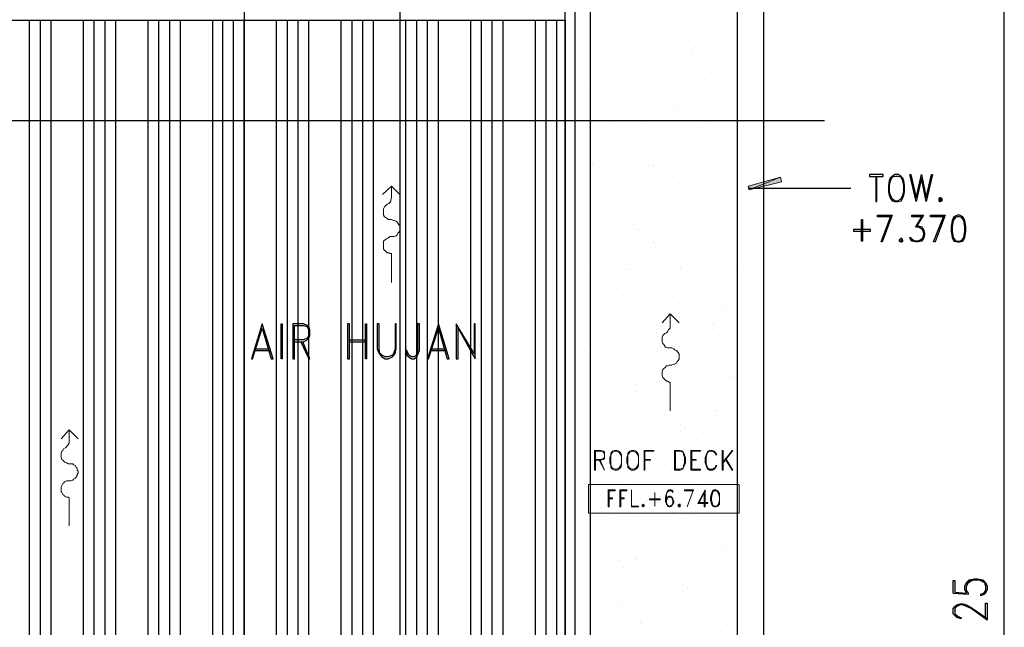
# Model space of a CAD drawing. Header units: millimetres. Extents: x 0 to 420, y 0 to 297.
# Tile 91 of 95: x 295 to 342, y 174 to 202. Entities that reach past the tile are written whole.
import ezdxf

# ---------------------------------------------------------------- set-up
doc = ezdxf.new("R2010")
doc.units = ezdxf.units.MM
doc.layers.add('FILL_000000', color=7, linetype='Continuous')
doc.layers.add('LINE_000000', color=7, linetype='Continuous')

msp = doc.modelspace()

# ---------------------------------------------------------------- hatches: boundary and pattern name
at = {"layer": 'FILL_000000'}
h = msp.add_hatch(color=7, dxfattribs=at)
h.dxf.hatch_style = 1
h.paths.add_polyline_path([(329.565, 194.395), (329.607, 194.225), (331.089, 194.818), (329.565, 194.395)])
h = msp.add_hatch(color=7, dxfattribs=at)
h.dxf.hatch_style = 1
h.paths.add_polyline_path([(329.607, 194.225), (331.089, 194.818), (331.131, 194.606), (329.607, 194.225)])

# ---------------------------------------------------------------- linework, layer by layer
at = {"layer": 'LINE_000000', "lineweight": 25}
for p, q in [((330.285, 238.802), (330.285, 85.937)), ((305.816, 231.606), (305.816, 85.937)), ((313.14, 231.606), (313.14, 85.937)), ((321.395, 231.606), (321.395, 85.937)), ((341.63, 142.155), (341.63, 205.444)), ((295.698, 134.366), (295.698, 202.226)), ((296.206, 134.366), (296.206, 202.226)), ((296.714, 134.366), (296.714, 202.226)), ((298.238, 134.366), (298.238, 202.226)), ((298.746, 134.366), (298.746, 202.226)), ((299.254, 134.366), (299.254, 202.226)), ((299.762, 134.366), (299.762, 202.226)), ((301.286, 134.366), (301.286, 202.226)), ((301.794, 134.366), (301.794, 202.226)), ((302.302, 134.366), (302.302, 202.226)), ((302.81, 134.366), (302.81, 202.226)), ((304.334, 134.366), (304.334, 202.226)), ((304.8, 134.366), (304.8, 202.226)), ((305.308, 134.366), (305.308, 202.226)), ((305.816, 134.366), (305.816, 202.226)), ((307.34, 134.366), (307.34, 202.226)), ((307.848, 134.366), (307.848, 202.226)), ((308.356, 134.366), (308.356, 202.226)), ((308.864, 134.366), (308.864, 202.226)), ((310.388, 134.366), (310.388, 202.226)), ((310.896, 134.366), (310.896, 202.226)), ((311.404, 134.366), (311.404, 202.226)), ((311.912, 134.366), (311.912, 202.226)), ((313.436, 134.366), (313.436, 202.226)), ((313.944, 134.366), (313.944, 202.226)), ((314.452, 134.366), (314.452, 202.226)), ((314.96, 134.366), (314.96, 202.226)), ((316.484, 134.366), (316.484, 202.226)), ((316.992, 134.366), (316.992, 202.226)), ((317.5, 134.366), (317.5, 202.226)), ((318.008, 134.366), (318.008, 202.226)), ((319.532, 134.366), (319.532, 202.226)), ((320.04, 134.366), (320.04, 202.226)), ((320.548, 134.366), (320.548, 202.226)), ((324.951, 201.888), (324.951, 201.888)), ((326.051, 201.845), (326.051, 201.845)), ((328.126, 201.888), (328.126, 201.888)), ((322.241, 201.591), (322.241, 201.591)), ((325.374, 201.634), (325.374, 201.634)), ((327.406, 201.38), (327.406, 201.38)), ((328.549, 201.634), (328.549, 201.634)), ((323.003, 200.956), (323.003, 200.956)), ((324.697, 201.253), (324.697, 201.253)), ((327.067, 200.914), (327.067, 200.914)), ((328.21, 200.999), (328.21, 200.999)), ((328.761, 201.083), (328.761, 201.083)), ((323.765, 200.618), (323.765, 200.618)), ((324.104, 200.448), (324.104, 200.448)), ((325.501, 200.66), (325.501, 200.66)), ((326.009, 200.702), (326.009, 200.702)), ((326.856, 200.829), (326.856, 200.829)), ((326.94, 200.618), (326.94, 200.618)), ((327.237, 200.745), (327.237, 200.745)), ((322.749, 200.279), (322.749, 200.279)), ((323.3, 200.364), (323.3, 200.364)), ((323.469, 200.321), (323.469, 200.321)), ((324.019, 200.025), (324.019, 200.025)), ((326.094, 200.364), (326.094, 200.364)), ((328.718, 200.364), (328.718, 200.364)), ((324.189, 199.856), (324.189, 199.856)), ((328.126, 199.94), (328.126, 199.94)), ((322.157, 199.348), (322.157, 199.348)), ((322.622, 199.348), (322.622, 199.348)), ((323.046, 199.051), (323.046, 199.051)), ((324.739, 199.305), (324.739, 199.305)), ((325.078, 199.051), (325.078, 199.051)), ((325.797, 199.348), (325.797, 199.348)), ((326.221, 199.094), (326.221, 199.094)), ((327.491, 199.432), (327.491, 199.432)), ((328.93, 199.348), (328.93, 199.348)), ((323.511, 198.374), (323.511, 198.374)), ((326.094, 198.12), (326.094, 198.12)), ((326.178, 198.416), (326.178, 198.416)), ((326.432, 198.162), (326.432, 198.162)), ((326.94, 198.205), (326.94, 198.205)), ((327.787, 198.332), (327.787, 198.332)), ((328.761, 198.416), (328.761, 198.416)), ((323.681, 197.781), (323.681, 197.781)), ((324.231, 197.866), (324.231, 197.866)), ((324.57, 198.078), (324.57, 198.078)), ((325.035, 197.951), (325.035, 197.951)), ((326.263, 197.951), (326.263, 197.951)), ((327.745, 198.078), (327.745, 198.078)), ((333.163, 197.485), (253.196, 197.485)), ((322.199, 197.358), (322.199, 197.358)), ((322.326, 197.612), (322.326, 197.612)), ((323.046, 197.231), (323.046, 197.231)), ((324.824, 197.358), (324.824, 197.358)), ((327.533, 197.443), (327.533, 197.443)), ((323.215, 197.062), (323.215, 197.062)), ((323.427, 196.808), (323.427, 196.808)), ((326.602, 196.808), (326.602, 196.808)), ((327.152, 197.146), (327.152, 197.146)), ((323.596, 196.427), (323.596, 196.427)), ((323.85, 196.511), (323.85, 196.511)), ((326.221, 196.469), (326.221, 196.469)), ((327.025, 196.554), (327.025, 196.554)), ((328.845, 196.427), (328.845, 196.427)), ((324.104, 196.257), (324.104, 196.257)), ((328.168, 196.215), (328.168, 196.215)), ((328.337, 196.046), (328.337, 196.046)), ((328.718, 195.834), (328.718, 195.834)), ((322.241, 195.538), (322.241, 195.538)), ((322.284, 195.411), (322.284, 195.411)), ((324.866, 195.411), (324.866, 195.411)), ((325.162, 195.368), (325.162, 195.368)), ((325.416, 195.538), (325.416, 195.538)), ((325.967, 195.453), (325.967, 195.453)), ((327.364, 195.622), (327.364, 195.622)), ((327.618, 195.495), (327.618, 195.495)), ((327.872, 195.707), (327.872, 195.707)), ((328.549, 195.538), (328.549, 195.538)), ((322.411, 194.987), (322.411, 194.987)), ((323.257, 195.114), (323.257, 195.114)), ((324.612, 195.284), (324.612, 195.284)), ((325.12, 195.326), (325.12, 195.326)), ((325.289, 195.157), (325.289, 195.157)), ((323.638, 194.479), (323.638, 194.479)), ((326.305, 194.522), (326.305, 194.522)), ((328.888, 194.479), (328.888, 194.479)), ((322.241, 194.268), (322.241, 194.268)), ((324.273, 194.268), (324.273, 194.268)), ((324.697, 193.971), (324.697, 193.971)), ((326.178, 194.352), (326.178, 194.352)), ((327.406, 194.268), (327.406, 194.268)), ((327.829, 194.014), (327.829, 194.014)), ((329.565, 194.31), (331.809, 194.31)), ((329.988, 194.31), (334.391, 194.31)), ((327.66, 193.548), (327.66, 193.548)), ((322.326, 193.463), (322.326, 193.463)), ((323.13, 193.463), (323.13, 193.463)), ((324.951, 193.463), (324.951, 193.463)), ((327.194, 193.421), (327.194, 193.421)), ((327.364, 193.252), (327.364, 193.252)), ((328.295, 193.125), (328.295, 193.125)), ((328.803, 193.209), (328.803, 193.209)), ((337.778, 193.04), (337.439, 192.49)), ((323.046, 192.998), (323.046, 192.998)), ((324.189, 192.617), (324.189, 192.617)), ((325.543, 192.786), (325.543, 192.786)), ((326.094, 192.828), (326.094, 192.828)), ((326.221, 192.998), (326.221, 192.998)), ((326.898, 192.955), (326.898, 192.955)), ((322.834, 192.405), (322.834, 192.405)), ((323.342, 192.49), (323.342, 192.49)), ((323.723, 192.532), (323.723, 192.532)), ((324.146, 192.532), (324.146, 192.532)), ((324.316, 192.363), (324.316, 192.363)), ((326.348, 192.532), (326.348, 192.532)), ((328.253, 192.447), (328.253, 192.447)), ((328.972, 192.532), (328.972, 192.532)), ((325.078, 191.728), (325.078, 191.728)), ((328.253, 191.728), (328.253, 191.728)), ((337.397, 191.812), (337.227, 191.939)), ((312.759, 191.22), (312.759, 191.22)), ((322.326, 191.431), (322.326, 191.431)), ((322.411, 191.516), (322.411, 191.516)), ((324.993, 191.516), (324.993, 191.516)), ((325.205, 191.558), (325.205, 191.558)), ((325.501, 191.431), (325.501, 191.431)), ((327.745, 191.601), (327.745, 191.601)), ((328.676, 191.474), (328.676, 191.474)), ((322.157, 190.669), (322.157, 190.669)), ((323.765, 190.542), (323.765, 190.542)), ((323.892, 190.458), (323.892, 190.458)), ((326.221, 190.627), (326.221, 190.627)), ((326.39, 190.458), (326.39, 190.458)), ((326.432, 190.585), (326.432, 190.585)), ((326.475, 190.288), (326.475, 190.288)), ((327.025, 190.458), (327.025, 190.458)), ((327.025, 190.331), (327.025, 190.331)), ((327.829, 190.458), (327.829, 190.458)), ((329.015, 190.585), (329.015, 190.585)), ((323.765, 189.907), (323.765, 189.907)), ((324.273, 189.992), (324.273, 189.992)), ((325.12, 190.077), (325.12, 190.077)), ((322.368, 189.738), (322.368, 189.738)), ((322.453, 189.569), (322.453, 189.569)), ((323.173, 189.738), (323.173, 189.738)), ((323.342, 189.569), (323.342, 189.569)), ((325.078, 189.526), (325.078, 189.526)), ((327.279, 189.653), (327.279, 189.653)), ((327.787, 189.653), (327.787, 189.653)), ((322.749, 189.188), (322.749, 189.188)), ((323.173, 188.891), (323.173, 188.891)), ((325.882, 189.188), (325.882, 189.188)), ((326.305, 188.891), (326.305, 188.891)), ((329.057, 189.188), (329.057, 189.188)), ((323.85, 188.595), (323.85, 188.595)), ((324.231, 188.764), (324.231, 188.764)), ((326.475, 188.637), (326.475, 188.637)), ((328.295, 188.722), (328.295, 188.722)), ((328.464, 188.553), (328.464, 188.553)), ((324.697, 187.918), (324.697, 187.918)), ((327.872, 187.918), (327.872, 187.918)), ((328.803, 187.96), (328.803, 187.96)), ((322.538, 187.621), (322.538, 187.621)), ((325.12, 187.579), (325.12, 187.579)), ((325.247, 187.833), (325.247, 187.833)), ((325.247, 187.494), (325.247, 187.494)), ((325.416, 187.664), (325.416, 187.664)), ((326.051, 187.579), (326.051, 187.579)), ((327.448, 187.791), (327.448, 187.791)), ((327.872, 187.706), (327.872, 187.706)), ((327.956, 187.833), (327.956, 187.833)), ((310.769, 187.156), (311.531, 187.156)), ((310.769, 187.071), (311.531, 187.071)), ((322.495, 187.113), (322.495, 187.113)), ((323.3, 187.24), (323.3, 187.24)), ((324.697, 187.41), (324.697, 187.41)), ((306.282, 186.648), (307.044, 186.648)), ((306.324, 186.732), (306.959, 186.732)), ((314.579, 186.648), (315.341, 186.648)), ((314.621, 186.732), (315.256, 186.732)), ((322.199, 186.944), (322.199, 186.944)), ((322.368, 186.775), (322.368, 186.775)), ((323.554, 186.648), (323.554, 186.648)), ((323.892, 186.648), (323.892, 186.648)), ((326.305, 186.859), (326.305, 186.859)), ((326.559, 186.69), (326.559, 186.69)), ((326.729, 186.648), (326.729, 186.648)), ((323.977, 186.351), (323.977, 186.351)), ((327.152, 186.351), (327.152, 186.351)), ((322.58, 185.632), (322.58, 185.632)), ((323.257, 185.97), (323.257, 185.97)), ((325.205, 185.632), (325.205, 185.632)), ((327.321, 185.928), (327.321, 185.928)), ((327.533, 185.759), (327.533, 185.759)), ((327.914, 185.716), (327.914, 185.716)), ((322.368, 185.378), (322.368, 185.378)), ((325.543, 185.378), (325.543, 185.378)), ((325.882, 185.166), (325.882, 185.166)), ((328.38, 185.251), (328.38, 185.251)), ((328.676, 185.378), (328.676, 185.378)), ((328.888, 185.335), (328.888, 185.335)), ((323.977, 184.7), (323.977, 184.7)), ((324.273, 185.039), (324.273, 185.039)), ((324.273, 184.743), (324.273, 184.743)), ((324.485, 184.87), (324.485, 184.87)), ((325.628, 184.912), (325.628, 184.912)), ((326.178, 184.997), (326.178, 184.997)), ((326.602, 184.743), (326.602, 184.743)), ((326.983, 185.081), (326.983, 185.081)), ((328.38, 184.954), (328.38, 184.954)), ((322.919, 184.531), (322.919, 184.531)), ((323.427, 184.616), (323.427, 184.616)), ((324.358, 184.108), (324.358, 184.108)), ((324.824, 183.811), (324.824, 183.811)), ((325.332, 184.065), (325.332, 184.065)), ((327.533, 184.108), (327.533, 184.108)), ((327.956, 183.811), (327.956, 183.811)), ((327.999, 183.769), (327.999, 183.769)), ((322.665, 183.684), (322.665, 183.684)), ((325.247, 183.684), (325.247, 183.684)), ((322.284, 183.176), (322.284, 183.176)), ((323.173, 182.838), (323.173, 182.838)), ((326.348, 183.134), (326.348, 183.134)), ((326.348, 182.838), (326.348, 182.838)), ((326.559, 182.965), (326.559, 182.965)), ((324.019, 182.753), (324.019, 182.753)), ((326.559, 182.414), (326.559, 182.414)), ((326.686, 182.753), (326.686, 182.753)), ((327.11, 182.457), (327.11, 182.457)), ((327.914, 182.584), (327.914, 182.584)), ((323.3, 182.245), (323.3, 182.245)), ((323.511, 182.076), (323.511, 182.076)), ((323.85, 182.033), (323.85, 182.033)), ((324.358, 182.118), (324.358, 182.118)), ((325.205, 182.203), (325.205, 182.203)), ((327.406, 182.16), (327.406, 182.16)), ((322.453, 181.864), (322.453, 181.864)), ((322.707, 181.737), (322.707, 181.737)), ((325.205, 181.568), (325.205, 181.568)), ((325.332, 181.737), (325.332, 181.737)), ((328.041, 181.822), (328.041, 181.822)), ((328.337, 181.568), (328.337, 181.568)), ((322.453, 181.271), (322.453, 181.271)), ((324.358, 181.271), (324.358, 181.271)), ((325.628, 181.271), (325.628, 181.271)), ((328.422, 181.229), (328.422, 181.229)), ((328.634, 181.06), (328.634, 181.06)), ((328.803, 181.271), (328.803, 181.271)), ((324.104, 180.806), (324.104, 180.806)), ((326.729, 180.806), (326.729, 180.806)), ((324.019, 180.298), (324.019, 180.298)), ((325.374, 180.34), (325.374, 180.34)), ((325.586, 180.171), (325.586, 180.171)), ((327.152, 180.298), (327.152, 180.298)), ((328.845, 180.086), (328.845, 180.086)), ((297.561, 179.705), (297.561, 179.705)), ((322.792, 179.79), (322.792, 179.79)), ((325.289, 179.62), (325.289, 179.62)), ((325.374, 179.79), (325.374, 179.79)), ((326.136, 179.705), (326.136, 179.705)), ((327.491, 179.917), (327.491, 179.917)), ((328.041, 179.959), (328.041, 179.959)), ((328.126, 179.874), (328.126, 179.874)), ((322.326, 179.451), (322.326, 179.451)), ((322.538, 179.282), (322.538, 179.282)), ((322.58, 179.239), (322.58, 179.239)), ((323.384, 179.366), (323.384, 179.366)), ((324.781, 179.536), (324.781, 179.536)), ((326.475, 179.366), (326.475, 179.366)), ((322.834, 178.985), (322.834, 178.985)), ((323.3, 178.731), (323.3, 178.731)), ((324.146, 178.816), (324.146, 178.816)), ((326.009, 179.028), (326.009, 179.028)), ((326.432, 178.731), (326.432, 178.731)), ((326.813, 178.858), (326.813, 178.858)), ((323.427, 178.477), (323.427, 178.477)), ((327.448, 178.435), (327.448, 178.435)), ((327.66, 178.266), (327.66, 178.266)), ((322.834, 177.842), (322.834, 177.842)), ((324.824, 177.758), (324.824, 177.758)), ((325.459, 177.8), (325.459, 177.8)), ((327.999, 177.758), (327.999, 177.758)), ((328.168, 177.927), (328.168, 177.927)), ((324.4, 177.546), (324.4, 177.546)), ((324.612, 177.377), (324.612, 177.377)), ((328.422, 177.377), (328.422, 177.377)), ((328.549, 177.461), (328.549, 177.461)), ((328.972, 177.461), (328.972, 177.461)), ((324.231, 176.869), (324.231, 176.869)), ((324.316, 176.869), (324.316, 176.869)), ((325.713, 177.038), (325.713, 177.038)), ((326.221, 177.123), (326.221, 177.123)), ((326.856, 176.911), (326.856, 176.911)), ((327.067, 177.207), (327.067, 177.207)), ((322.961, 176.657), (322.961, 176.657)), ((323.511, 176.742), (323.511, 176.742)), ((323.681, 176.445), (323.681, 176.445)), ((325.501, 176.572), (325.501, 176.572)), ((326.813, 176.488), (326.813, 176.488)), ((322.919, 175.853), (322.919, 175.853)), ((324.104, 176.191), (324.104, 176.191)), ((325.501, 175.853), (325.501, 175.853)), ((327.279, 176.191), (327.279, 176.191)), ((328.253, 175.937), (328.253, 175.937)), ((322.453, 175.683), (322.453, 175.683)), ((326.475, 175.641), (326.475, 175.641)), ((326.686, 175.472), (326.686, 175.472)), ((322.495, 175.218), (322.495, 175.218)), ((324.273, 174.921), (324.273, 174.921)), ((325.628, 175.218), (325.628, 175.218)), ((326.94, 174.964), (326.94, 174.964)), ((328.803, 175.218), (328.803, 175.218)), ((339.217, 175.218), (339.937, 175.175)), ((340.741, 175.345), (340.614, 175.175)), ((323.427, 174.752), (323.427, 174.752)), ((323.638, 174.583), (323.638, 174.583)), ((326.644, 174.54), (326.644, 174.54)), ((327.152, 174.583), (327.152, 174.583)), ((327.575, 174.667), (327.575, 174.667)), ((327.999, 174.71), (327.999, 174.71)), ((323.892, 174.159), (323.892, 174.159)), ((324.443, 174.244), (324.443, 174.244)), ((325.247, 174.371), (325.247, 174.371)), ((322.538, 173.99), (322.538, 173.99)), ((322.961, 173.905), (322.961, 173.905)), ((324.485, 173.905), (324.485, 173.905)), ((324.527, 173.778), (324.527, 173.778)), ((324.908, 173.651), (324.908, 173.651)), ((325.586, 173.905), (325.586, 173.905)), ((327.66, 173.948), (327.66, 173.948)), ((328.083, 173.651), (328.083, 173.651)), ((328.295, 173.99), (328.295, 173.99)), ((328.591, 173.736), (328.591, 173.736))]:
    msp.add_line(p, q, dxfattribs=at)
at = {"layer": 'LINE_000000', "lineweight": 13}
for p, q in [((312.759, 191.22), (312.759, 189.865)), ((325.882, 185.166), (325.882, 183.811)), ((326.094, 181.949), (326.094, 181.017)), ((326.136, 181.906), (326.136, 181.06)), ((326.856, 181.949), (326.856, 181.017)), ((326.898, 181.906), (326.898, 181.06)), ((297.561, 179.705), (297.561, 178.393))]:
    msp.add_line(p, q, dxfattribs=at)
at = {"layer": 'LINE_000000', "lineweight": 25}
for points in [[(329.057, 209.042), (329.057, 207.857), (276.733, 207.857), (276.733, 134.366), (320.929, 134.366), (320.929, 205.867), (322.114, 205.867), (322.114, 133.138), (275.548, 133.138), (275.548, 209.042), (329.057, 209.042)], [(329.057, 205.867), (330.285, 205.867), (330.285, 167.09), (322.114, 167.09), (322.114, 168.317), (329.057, 168.317), (329.057, 205.867)], [(276.733, 134.366), (276.733, 202.226), (320.929, 202.226), (320.929, 134.366), (276.733, 134.366)], [(335.915, 194.86), (335.915, 194.945), (335.28, 194.945), (335.28, 194.86), (335.915, 194.86)], [(336.465, 194.945), (336.338, 194.86), (336.254, 194.776), (336.211, 194.649), (336.169, 194.437), (336.169, 194.141), (336.211, 193.971), (336.254, 193.844), (336.338, 193.717), (336.465, 193.675), (336.635, 193.675), (336.762, 193.717), (336.846, 193.844), (336.889, 193.971), (336.931, 194.141), (336.931, 194.437), (336.889, 194.649), (336.846, 194.776), (336.762, 194.86), (336.635, 194.945), (336.465, 194.945)], [(337.947, 193.675), (337.735, 194.776), (337.481, 193.675), (337.185, 194.945), (337.227, 194.945), (337.481, 193.844), (337.735, 194.945), (337.947, 193.844), (338.201, 194.945), (338.243, 194.945), (337.947, 193.675)], [(336.508, 194.86), (336.338, 194.818), (336.254, 194.649), (336.211, 194.437), (336.211, 194.141), (336.254, 193.971), (336.338, 193.802), (336.508, 193.717), (336.592, 193.717), (336.762, 193.802), (336.846, 193.971), (336.889, 194.141), (336.889, 194.437), (336.846, 194.649), (336.762, 194.818), (336.592, 194.86), (336.508, 194.86)], [(338.582, 193.844), (338.54, 193.802), (338.54, 193.717), (338.582, 193.675), (338.624, 193.675), (338.709, 193.717), (338.709, 193.802), (338.624, 193.844), (338.582, 193.844)], [(338.582, 193.802), (338.624, 193.802), (338.624, 193.717), (338.582, 193.717), (338.582, 193.802)], [(339.429, 193.04), (339.259, 192.955), (339.175, 192.786), (339.132, 192.49), (339.132, 192.278), (339.175, 191.982), (339.259, 191.812), (339.429, 191.77), (339.513, 191.77), (339.683, 191.812), (339.767, 191.982), (339.81, 192.278), (339.81, 192.49), (339.767, 192.786), (339.683, 192.955), (339.513, 193.04), (339.429, 193.04)], [(334.941, 191.812), (334.899, 191.812), (334.899, 192.828), (334.941, 192.828), (334.941, 191.812)], [(335.322, 192.278), (335.322, 192.363), (334.518, 192.363), (334.518, 192.278), (335.322, 192.278)], [(336.762, 191.939), (336.677, 191.855), (336.677, 191.812), (336.762, 191.77), (336.804, 191.77), (336.846, 191.812), (336.846, 191.855), (336.804, 191.939), (336.762, 191.939)], [(336.762, 191.855), (336.804, 191.855), (336.804, 191.812), (336.762, 191.812), (336.762, 191.855)], [(306.663, 187.918), (306.155, 186.267), (306.197, 186.267), (306.663, 187.706), (307.086, 186.267), (307.171, 186.267), (306.663, 187.918)], [(307.594, 186.267), (307.552, 186.267), (307.552, 187.918), (307.594, 187.918), (307.594, 186.267)], [(310.684, 186.267), (310.769, 186.267), (310.769, 187.918), (310.684, 187.918), (310.684, 186.267)], [(311.573, 187.918), (311.573, 186.267), (311.531, 186.267), (311.531, 187.918), (311.573, 187.918)], [(312.97, 187.918), (312.928, 187.918), (312.928, 186.732), (312.843, 186.521), (312.801, 186.436), (312.589, 186.351), (312.462, 186.351), (312.293, 186.436), (312.208, 186.521), (312.166, 186.732), (312.166, 187.918), (312.081, 187.918), (312.081, 186.732), (312.166, 186.521), (312.293, 186.351), (312.462, 186.267), (312.589, 186.267), (312.801, 186.351), (312.928, 186.521), (312.97, 186.732), (312.97, 187.918)], [(313.436, 186.648), (313.478, 186.436), (313.563, 186.351), (313.69, 186.267), (313.817, 186.267), (313.944, 186.351), (313.986, 186.436), (314.071, 186.648), (314.071, 187.918), (313.986, 187.918), (313.986, 186.648), (313.944, 186.436), (313.817, 186.351), (313.69, 186.351), (313.563, 186.436), (313.478, 186.648), (313.436, 186.648)], [(314.96, 187.918), (314.452, 186.267), (314.494, 186.267), (314.96, 187.706), (315.383, 186.267), (315.468, 186.267), (314.96, 187.918)], [(316.696, 186.267), (316.696, 187.918), (316.653, 187.918), (316.653, 186.521), (315.807, 187.918), (315.807, 186.267), (315.891, 186.267), (315.891, 187.706), (316.696, 186.267)]]:
    msp.add_lwpolyline(points, close=True, dxfattribs=at)
at = {"layer": 'LINE_000000', "lineweight": 0}
for points in [[(329.565, 194.395), (329.607, 194.225), (331.089, 194.818), (329.565, 194.395)], [(329.607, 194.225), (331.089, 194.818), (331.131, 194.606), (329.607, 194.225)]]:
    msp.add_lwpolyline(points, close=True, dxfattribs=at)
at = {"layer": 'LINE_000000', "lineweight": 25}
for points in [[(335.576, 194.86), (335.576, 193.675), (335.619, 193.675), (335.619, 194.86)], [(336.296, 192.955), (335.661, 192.955), (335.661, 193.04), (336.338, 193.04), (335.873, 191.77), (335.83, 191.77), (336.296, 193.04)], [(337.778, 192.955), (337.27, 192.955), (337.27, 193.04), (337.82, 193.04), (337.481, 192.49)], [(338.794, 192.955), (338.159, 192.955), (338.159, 193.04), (338.836, 193.04), (338.37, 191.77), (338.286, 191.77), (338.794, 193.04)], [(339.344, 192.955), (339.217, 192.786), (339.175, 192.49), (339.175, 192.278), (339.217, 191.982), (339.344, 191.812)], [(339.683, 192.913), (339.513, 192.955), (339.429, 192.955), (339.259, 192.913)], [(339.598, 191.812), (339.725, 191.982), (339.767, 192.278), (339.767, 192.49), (339.725, 192.786), (339.598, 192.955)], [(337.481, 192.532), (337.566, 192.532), (337.735, 192.49), (337.82, 192.363), (337.862, 192.193), (337.862, 192.109), (337.82, 191.939), (337.735, 191.812), (337.566, 191.77), (337.439, 191.77), (337.27, 191.812), (337.227, 191.855), (337.185, 191.982), (337.227, 191.982)], [(337.439, 192.49), (337.566, 192.49), (337.735, 192.405), (337.82, 192.236)], [(337.608, 192.49), (337.778, 192.363), (337.82, 192.193), (337.82, 192.109), (337.778, 191.939), (337.608, 191.812)], [(337.82, 192.066), (337.735, 191.855), (337.566, 191.812), (337.439, 191.812), (337.27, 191.855), (337.227, 191.982)], [(339.259, 191.855), (339.429, 191.812), (339.513, 191.812), (339.683, 191.855)], [(308.187, 187.071), (308.61, 187.071), (308.779, 187.156), (308.864, 187.24), (308.906, 187.367), (308.906, 187.621), (308.864, 187.791), (308.779, 187.833), (308.61, 187.918), (308.102, 187.918), (308.102, 186.267), (308.187, 186.267), (308.187, 187.833), (308.61, 187.833), (308.779, 187.791), (308.864, 187.621), (308.864, 187.367), (308.779, 187.24), (308.61, 187.156), (308.187, 187.156)], [(308.483, 187.071), (308.864, 186.267), (308.906, 186.267), (308.568, 187.071)], [(339.217, 175.218), (339.217, 175.81), (339.302, 175.81), (339.302, 175.26), (339.852, 175.218), (339.767, 175.387), (339.767, 175.556), (339.852, 175.726), (339.979, 175.853), (340.233, 175.895), (340.36, 175.895), (340.614, 175.853), (340.741, 175.726), (340.826, 175.556), (340.826, 175.387), (340.741, 175.218), (340.699, 175.175), (340.529, 175.091), (340.529, 175.175)], [(339.937, 175.175), (339.937, 175.218), (339.852, 175.345), (339.852, 175.556), (339.937, 175.726), (340.148, 175.853)], [(339.852, 175.641), (339.979, 175.81), (340.233, 175.853), (340.36, 175.853), (340.614, 175.81), (340.741, 175.641)], [(340.445, 175.853), (340.699, 175.726), (340.741, 175.556), (340.741, 175.387), (340.699, 175.218), (340.529, 175.175)], [(340.741, 174.032), (340.741, 174.752), (340.826, 174.752), (340.826, 173.948), (340.064, 174.498), (339.852, 174.583), (339.683, 174.667), (339.556, 174.667), (339.386, 174.583), (339.302, 174.498), (339.302, 174.244), (339.386, 174.159), (339.556, 174.075), (339.598, 174.075), (339.598, 174.032), (339.556, 174.032), (339.386, 174.075), (339.302, 174.159), (339.217, 174.244), (339.217, 174.498), (339.302, 174.583), (339.386, 174.667), (339.556, 174.71), (339.683, 174.71), (339.852, 174.667), (340.064, 174.54), (340.826, 174.032)]]:
    msp.add_lwpolyline(points, dxfattribs=at)
at = {"layer": 'LINE_000000', "lineweight": 13}
for points in [[(312.335, 194.014), (312.759, 194.395), (313.14, 194.014)], [(312.759, 194.395), (312.759, 193.887), (312.759, 193.844), (312.716, 193.76), (312.716, 193.717), (312.674, 193.633), (312.632, 193.59), (312.547, 193.548), (312.505, 193.506), (312.462, 193.463), (312.42, 193.421), (312.378, 193.336), (312.378, 193.252), (312.378, 193.167), (312.378, 193.125), (312.378, 193.04), (312.42, 192.955), (312.505, 192.913), (312.547, 192.871), (312.589, 192.828), (312.674, 192.828), (312.759, 192.828)], [(312.759, 191.22), (312.674, 191.22), (312.632, 191.262), (312.547, 191.262), (312.505, 191.304), (312.42, 191.389), (312.378, 191.431), (312.378, 191.516), (312.378, 191.558), (312.378, 191.643), (312.378, 191.728), (312.378, 191.812), (312.42, 191.855), (312.505, 191.897), (312.547, 191.939), (312.632, 191.982), (312.674, 192.024), (312.759, 192.024), (312.843, 192.024), (312.886, 192.024), (312.97, 192.066), (313.013, 192.109), (313.055, 192.193), (313.097, 192.236), (313.14, 192.32), (313.14, 192.363), (313.14, 192.447), (313.14, 192.532), (313.097, 192.574), (313.055, 192.659), (313.013, 192.701), (312.97, 192.744), (312.886, 192.786), (312.843, 192.786), (312.759, 192.828)], [(325.882, 188.383), (325.882, 187.875), (325.882, 187.791), (325.882, 187.706), (325.84, 187.664), (325.797, 187.621), (325.755, 187.537), (325.713, 187.494), (325.628, 187.452), (325.586, 187.41), (325.543, 187.367), (325.501, 187.283), (325.501, 187.198), (325.501, 187.156), (325.501, 187.071), (325.543, 186.986), (325.586, 186.944), (325.628, 186.859), (325.67, 186.817), (325.755, 186.775), (325.84, 186.775), (325.882, 186.775)], [(325.501, 187.96), (325.882, 188.383), (326.305, 187.96)], [(325.882, 185.166), (325.84, 185.166), (325.755, 185.208), (325.713, 185.208), (325.628, 185.293), (325.586, 185.335), (325.543, 185.378), (325.501, 185.462), (325.501, 185.547), (325.501, 185.589), (325.501, 185.674), (325.543, 185.759), (325.586, 185.801), (325.628, 185.843), (325.713, 185.928), (325.755, 185.928), (325.84, 185.97), (325.882, 185.97), (325.967, 185.97), (326.051, 186.013), (326.094, 186.013), (326.178, 186.055), (326.221, 186.14), (326.263, 186.182), (326.305, 186.267), (326.305, 186.351), (326.305, 186.394), (326.305, 186.478), (326.263, 186.563), (326.221, 186.605), (326.178, 186.648), (326.094, 186.69), (326.051, 186.732), (325.967, 186.775), (325.882, 186.775)], [(297.561, 182.922), (297.561, 182.414), (297.561, 182.33), (297.561, 182.287), (297.519, 182.203), (297.476, 182.16), (297.434, 182.118), (297.392, 182.076), (297.307, 182.033), (297.265, 181.949), (297.222, 181.906), (297.18, 181.822), (297.18, 181.779), (297.18, 181.695), (297.18, 181.61), (297.222, 181.525), (297.265, 181.483), (297.307, 181.441), (297.349, 181.398), (297.434, 181.356), (297.519, 181.314), (297.561, 181.314)], [(297.18, 182.499), (297.561, 182.922), (297.984, 182.499)], [(322.368, 181.483), (322.622, 181.483), (322.749, 181.525), (322.792, 181.568), (322.792, 181.652), (322.792, 181.779), (322.792, 181.864), (322.749, 181.906), (322.622, 181.949), (322.326, 181.949), (322.326, 181.017), (322.368, 181.017), (322.368, 181.906), (322.622, 181.906), (322.749, 181.864), (322.792, 181.779), (322.792, 181.652), (322.749, 181.568), (322.622, 181.525), (322.368, 181.525)], [(326.094, 181.949), (326.348, 181.949), (326.475, 181.906), (326.517, 181.822), (326.559, 181.737), (326.602, 181.61), (326.602, 181.356), (326.559, 181.229), (326.517, 181.144), (326.475, 181.06), (326.348, 181.017), (326.094, 181.017)], [(326.136, 181.906), (326.348, 181.906), (326.475, 181.864), (326.517, 181.822), (326.517, 181.737), (326.559, 181.61), (326.559, 181.356), (326.517, 181.229), (326.517, 181.144), (326.475, 181.102), (326.348, 181.06), (326.136, 181.06)], [(326.856, 181.949), (327.321, 181.949), (327.321, 181.906), (326.898, 181.906)], [(328.38, 181.356), (328.845, 181.949), (328.803, 181.949), (328.38, 181.398)], [(322.538, 181.483), (322.792, 181.017), (322.58, 181.483)], [(324.697, 181.525), (324.951, 181.525), (324.951, 181.483), (324.697, 181.483)], [(326.898, 181.525), (327.11, 181.525), (327.11, 181.483), (326.898, 181.483)], [(328.464, 181.568), (328.803, 181.017), (328.845, 181.017), (328.507, 181.568)], [(297.561, 179.705), (297.519, 179.747), (297.434, 179.747), (297.349, 179.79), (297.307, 179.832), (297.265, 179.874), (297.222, 179.959), (297.18, 180.001), (297.18, 180.086), (297.18, 180.171), (297.18, 180.213), (297.222, 180.298), (297.265, 180.382), (297.307, 180.425), (297.349, 180.467), (297.434, 180.509), (297.519, 180.509), (297.561, 180.509), (297.646, 180.509), (297.73, 180.552), (297.773, 180.594), (297.857, 180.636), (297.9, 180.679), (297.942, 180.763), (297.942, 180.806), (297.984, 180.89), (297.984, 180.975), (297.942, 181.017), (297.942, 181.102), (297.9, 181.144), (297.857, 181.229), (297.773, 181.271), (297.73, 181.314), (297.646, 181.314), (297.561, 181.314)], [(326.898, 181.06), (327.321, 181.06), (327.321, 181.017), (326.856, 181.017)], [(325.967, 180.044), (326.009, 179.959), (326.009, 180.044), (325.924, 180.086), (325.84, 180.086), (325.755, 180.044), (325.713, 179.917), (325.67, 179.747), (325.67, 179.536), (325.713, 179.409), (325.755, 179.324), (325.84, 179.282), (325.882, 179.282), (325.967, 179.324), (326.009, 179.409), (326.051, 179.493), (326.051, 179.536), (326.009, 179.663), (325.967, 179.747), (325.882, 179.79), (325.84, 179.79), (325.755, 179.747), (325.713, 179.663)], [(325.797, 180.044), (325.713, 179.917), (325.713, 179.747), (325.713, 179.536), (325.713, 179.409), (325.797, 179.324)], [(326.009, 180.001), (325.924, 180.044), (325.84, 180.044), (325.755, 180.001)], [(326.983, 180.044), (326.559, 180.044), (326.559, 180.086), (326.983, 180.086), (326.686, 179.282), (326.983, 180.086)], [(327.237, 179.451), (327.491, 179.959), (327.491, 179.282), (327.533, 179.282), (327.533, 180.086), (327.194, 179.451), (327.66, 179.451), (327.66, 179.493), (327.237, 179.493)], [(327.914, 180.044), (327.872, 179.917), (327.829, 179.747), (327.829, 179.62), (327.872, 179.409), (327.914, 179.324)], [(328.126, 180.001), (328.041, 180.044), (327.956, 180.044), (327.872, 180.001)], [(328.083, 179.324), (328.168, 179.409), (328.21, 179.62), (328.21, 179.747), (328.168, 179.917), (328.083, 180.044)], [(323.003, 179.705), (323.173, 179.705), (323.173, 179.663), (323.003, 179.663)], [(323.554, 179.705), (323.723, 179.705), (323.723, 179.663), (323.554, 179.663)], [(326.009, 179.578), (325.967, 179.705), (325.882, 179.747), (325.84, 179.747), (325.755, 179.705), (325.713, 179.578)], [(325.797, 179.747), (325.713, 179.663), (325.713, 179.536)], [(325.924, 179.324), (326.009, 179.409), (326.009, 179.493), (326.009, 179.536), (326.009, 179.663), (325.924, 179.747)], [(325.713, 179.451), (325.755, 179.366), (325.84, 179.324), (325.882, 179.324), (325.967, 179.366), (326.009, 179.451)], [(327.872, 179.366), (327.956, 179.324), (328.041, 179.324), (328.126, 179.366)]]:
    msp.add_lwpolyline(points, dxfattribs=at)
for points in [[(323.257, 181.949), (323.173, 181.906), (323.088, 181.822), (323.088, 181.737), (323.046, 181.61), (323.046, 181.356), (323.088, 181.229), (323.088, 181.144), (323.173, 181.06), (323.257, 181.017), (323.384, 181.017), (323.469, 181.06), (323.554, 181.144), (323.596, 181.229), (323.596, 181.356), (323.596, 181.61), (323.596, 181.737), (323.554, 181.822), (323.469, 181.906), (323.384, 181.949), (323.257, 181.949)], [(323.3, 181.906), (323.173, 181.864), (323.088, 181.737), (323.088, 181.61), (323.088, 181.356), (323.088, 181.229), (323.173, 181.102), (323.3, 181.06), (323.342, 181.06), (323.469, 181.102), (323.554, 181.229), (323.596, 181.356), (323.596, 181.61), (323.554, 181.737), (323.469, 181.864), (323.342, 181.906), (323.3, 181.906)], [(324.062, 181.949), (323.977, 181.906), (323.892, 181.822), (323.892, 181.737), (323.85, 181.61), (323.85, 181.356), (323.892, 181.229), (323.892, 181.144), (323.977, 181.06), (324.062, 181.017), (324.189, 181.017), (324.273, 181.06), (324.358, 181.144), (324.4, 181.229), (324.4, 181.356), (324.4, 181.61), (324.4, 181.737), (324.358, 181.822), (324.273, 181.906), (324.189, 181.949), (324.062, 181.949)], [(324.104, 181.906), (323.977, 181.864), (323.892, 181.737), (323.892, 181.61), (323.892, 181.356), (323.892, 181.229), (323.977, 181.102), (324.104, 181.06), (324.146, 181.06), (324.273, 181.102), (324.358, 181.229), (324.4, 181.356), (324.4, 181.61), (324.358, 181.737), (324.273, 181.864), (324.146, 181.906), (324.104, 181.906)], [(325.12, 181.949), (324.654, 181.949), (324.654, 181.017), (324.697, 181.017), (324.697, 181.906), (325.12, 181.906), (325.12, 181.949)], [(328.083, 181.229), (328.041, 181.229), (327.999, 181.144), (327.956, 181.102), (327.872, 181.06), (327.745, 181.06), (327.66, 181.102), (327.618, 181.229), (327.575, 181.356), (327.575, 181.61), (327.618, 181.737), (327.66, 181.864), (327.745, 181.906), (327.872, 181.906), (327.956, 181.864), (327.999, 181.822), (328.041, 181.737), (328.083, 181.737), (328.041, 181.822), (327.956, 181.906), (327.872, 181.949), (327.745, 181.949), (327.66, 181.906), (327.618, 181.822), (327.575, 181.737), (327.533, 181.61), (327.533, 181.356), (327.575, 181.229), (327.618, 181.144), (327.66, 181.06), (327.745, 181.017), (327.872, 181.017), (327.956, 181.06), (328.041, 181.144), (328.083, 181.229)], [(328.38, 181.017), (328.337, 181.017), (328.337, 181.949), (328.38, 181.949), (328.38, 181.017)], [(329.142, 180.34), (329.142, 178.985), (322.03, 178.985), (322.03, 180.34), (329.142, 180.34)], [(323.3, 180.086), (322.961, 180.086), (322.961, 179.282), (323.003, 179.282), (323.003, 180.044), (323.3, 180.044), (323.3, 180.086)], [(323.85, 180.086), (323.511, 180.086), (323.511, 179.282), (323.554, 179.282), (323.554, 180.044), (323.85, 180.044), (323.85, 180.086)], [(324.062, 179.282), (324.062, 180.086), (324.062, 179.324), (324.4, 179.324), (324.4, 179.282), (324.062, 179.282)], [(327.956, 180.086), (327.872, 180.044), (327.829, 179.917), (327.787, 179.747), (327.787, 179.62), (327.829, 179.409), (327.872, 179.324), (327.956, 179.282), (328.041, 179.282), (328.126, 179.324), (328.21, 179.409), (328.21, 179.62), (328.21, 179.747), (328.21, 179.917), (328.126, 180.044), (328.041, 180.086), (327.956, 180.086)], [(325.416, 179.62), (325.416, 179.663), (324.908, 179.663), (324.908, 179.62), (325.416, 179.62)], [(325.162, 179.324), (325.162, 179.959), (325.162, 179.324)], [(324.612, 179.409), (324.57, 179.366), (324.57, 179.324), (324.612, 179.282), (324.654, 179.324), (324.654, 179.366), (324.612, 179.409)], [(324.612, 179.366), (324.612, 179.324), (324.612, 179.366)], [(326.305, 179.409), (326.263, 179.366), (326.263, 179.324), (326.305, 179.282), (326.348, 179.282), (326.348, 179.324), (326.348, 179.366), (326.348, 179.409), (326.305, 179.409)], [(326.305, 179.366), (326.348, 179.366), (326.348, 179.324), (326.305, 179.324), (326.305, 179.366)]]:
    msp.add_lwpolyline(points, close=True, dxfattribs=at)

doc.saveas('drawing.dxf')
